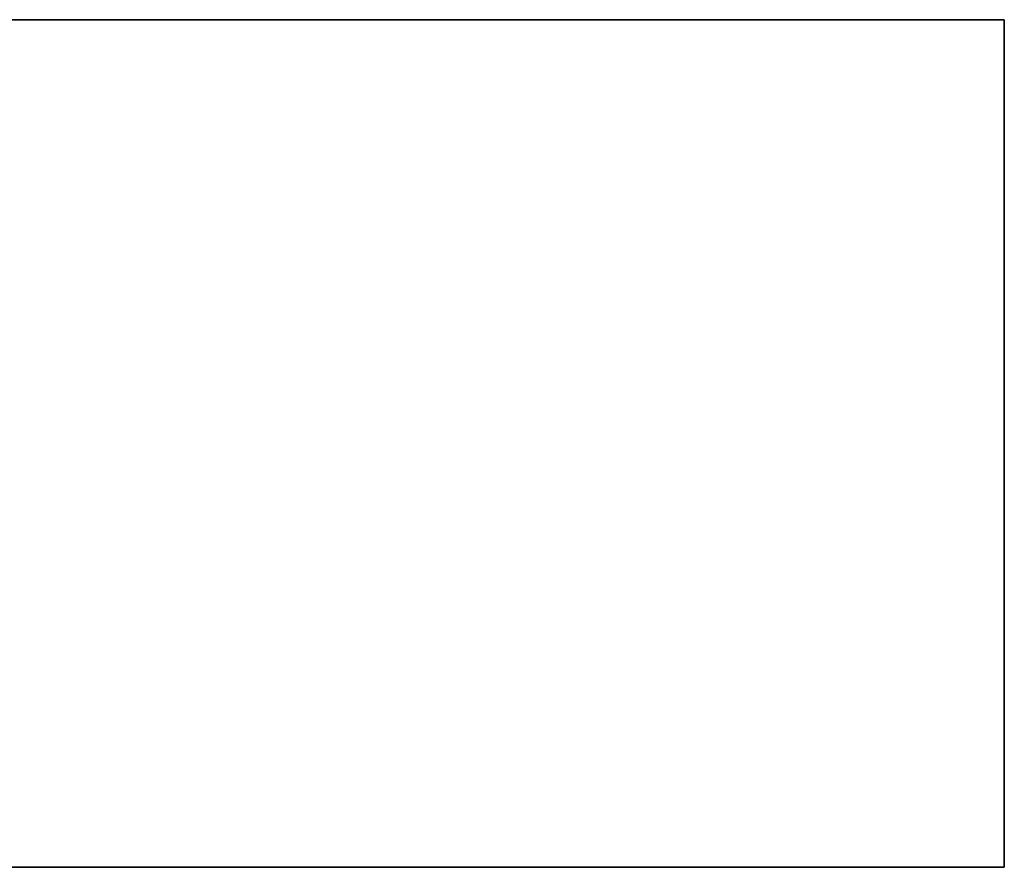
# Model space of a CAD drawing. Header units: inches. Extents: x 106 to 215, y -158 to -59.
# Tile 30 of 73: x 123.518 to 124.621, y -71.752 to -70.802. Entities that reach past the tile are written whole.
import ezdxf

# ---------------------------------------------------------------- set-up
doc = ezdxf.new("R2010")
doc.units = ezdxf.units.IN
doc.header["$MEASUREMENT"] = 0
doc.layers.add('_U+B808_U+C774_U+C5B4 1', color=7, linetype='Continuous')

# ---------------------------------------------------------------- blocks, each defined once
blk = doc.blocks.new('block 3163')
at = {"layer": '_U+B808_U+C774_U+C5B4 1', "color": 250, "lineweight": 25, "true_color": 0x333333}
blk.add_lwpolyline([(114.1093, -71.7515), (124.621, -71.7515)], dxfattribs=at)
blk = doc.blocks.new('block 3164')
at = {"layer": '_U+B808_U+C774_U+C5B4 1', "color": 250, "lineweight": 25, "true_color": 0x333333}
blk.add_lwpolyline([(119.8222, -70.8023), (124.621, -70.8023)], dxfattribs=at)
blk = doc.blocks.new('block 3165')
at = {"layer": '_U+B808_U+C774_U+C5B4 1', "color": 250, "lineweight": 25, "true_color": 0x333333}
blk.add_lwpolyline([(124.621, -71.7515), (124.621, -70.8023)], dxfattribs=at)
blk = doc.blocks.new('block 4062')
at = {"layer": '_U+B808_U+C774_U+C5B4 1', "color": 250, "lineweight": 25, "true_color": 0x333333}
for points in [[(124.621, -70.8023), (119.8222, -70.8023)], [(124.621, -70.8023), (119.8222, -70.8023)], [(119.8222, -70.8023), (119.8222, -70.8023)], [(119.8222, -70.8023), (119.8222, -70.8023)]]:
    blk.add_lwpolyline(points, dxfattribs=at)
blk = doc.blocks.new('block 4063')
at = {"layer": '_U+B808_U+C774_U+C5B4 1', "color": 250, "lineweight": 25, "true_color": 0x333333}
for points in [[(124.621, -70.8023), (124.621, -71.7515)], [(124.621, -70.8023), (124.621, -71.7515)], [(124.621, -71.7515), (124.621, -71.7515)], [(124.621, -71.7515), (124.621, -71.7515)]]:
    blk.add_lwpolyline(points, dxfattribs=at)
blk = doc.blocks.new('block 4064')
at = {"layer": '_U+B808_U+C774_U+C5B4 1', "color": 250, "lineweight": 25, "true_color": 0x333333}
blk.add_lwpolyline([(114.1093, -71.7515), (124.621, -71.7515)], dxfattribs=at)
blk = doc.blocks.new('block 4066')
at = {"layer": '_U+B808_U+C774_U+C5B4 1', "color": 250, "lineweight": 25, "true_color": 0x333333}
for points in [[(124.621, -71.7515), (119.8222, -71.7515)], [(124.621, -71.7515), (119.8222, -71.7515)], [(119.8222, -71.7515), (119.8222, -71.7515)], [(119.8222, -71.7515), (119.8222, -71.7515)]]:
    blk.add_lwpolyline(points, dxfattribs=at)
blk = doc.blocks.new('block 2')
at = {"layer": '_U+B808_U+C774_U+C5B4 1'}
for name in ['block 3164', 'block 4062', 'block 3165', 'block 4063', 'block 3163', 'block 4064', 'block 4066']:
    blk.add_blockref(name, (0, 0), dxfattribs=at)

msp = doc.modelspace()

# ---------------------------------------------------------------- block references
at = {"layer": '_U+B808_U+C774_U+C5B4 1'}
msp.add_blockref('block 2', (0, 0), dxfattribs=at)

doc.saveas('drawing.dxf')
